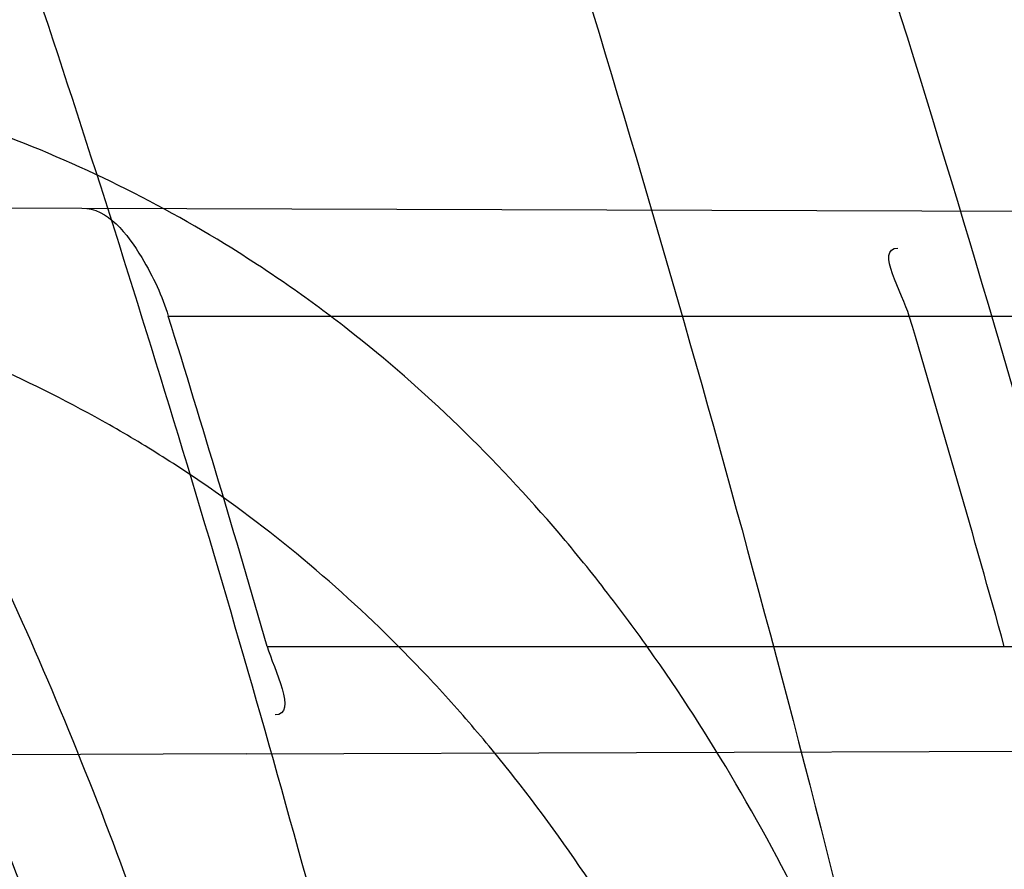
# Model space of a CAD drawing. Header units: millimetres. Extents: x 0 to 297, y 0 to 210.
# Tile 106 of 256: x 145.2056 to 145.2265, y 93.2954 to 93.3134. Entities that reach past the tile are written whole.
import ezdxf

# ---------------------------------------------------------------- set-up
doc = ezdxf.new("R2010")
doc.units = ezdxf.units.MM
doc.header["$LTSCALE"] = 16.335
doc.layers.get('0').update_dxf_attribs({"linetype": 'CONTINUOUS'})
for name, color, linetype in [('01_GLOBAL', 7, 'CONTINUOUS'), ('INTFCLR_1', 7, 'CONTINUOUS'), ('INTFCLR_144815', 7, 'CONTINUOUS')]:
    doc.layers.add(name, color=color, linetype=linetype)

msp = doc.modelspace()

# ---------------------------------------------------------------- linework, layer by layer
at = {"color": 7, "linetype": 'Continuous'}
msp.add_circle((145.8748034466, 92.1344639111), 2.66, dxfattribs=at)
at = {"color": 9, "linetype": 'Continuous'}
msp.add_arc((145.8748034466, 92.1344639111), 2.6259090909, 92.9674534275, 177.0325465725, dxfattribs=at)
at = {"layer": '01_GLOBAL', "color": 7, "linetype": 'Continuous'}
msp.add_circle((145.8748034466, 92.1344639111), 2.695, dxfattribs=at)
at = {"layer": 'INTFCLR_1', "color": 6, "linetype": 'Continuous'}
for p, q in [((145.1516554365, 93.3096401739), (145.2069335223, 93.30944721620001)), ((145.2104119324, 93.2978841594), (145.1559196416, 93.29769394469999))]:
    msp.add_line(p, q, dxfattribs=at)
at = {"layer": 'INTFCLR_1', "color": 9, "linetype": 'Continuous'}
for p, q in [((145.2069335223, 93.30944721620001), (145.268307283, 93.3092329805)), ((145.2087624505, 93.3071596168), (145.2688339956, 93.3071596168)), ((145.2108577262, 93.3001596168), (145.2706262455, 93.3001596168)), ((145.2104119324, 93.2978841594), (145.271158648, 93.29809620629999))]:
    msp.add_line(p, q, dxfattribs=at)
at = {"layer": 'INTFCLR_1', "color": 6, "linetype": 'Continuous'}
for centre, radius, start, end in [((144.8596077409, 93.1986596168), 0.4224162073, 270, 90.00000002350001), ((144.8596077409, 93.1986596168), 0.4014439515, 270, 90.00000002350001), ((144.8590289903, 93.19866203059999), 0.3661764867, 16.0920984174, 17.2354244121), ((144.8600714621, 93.1986618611), 0.3801870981, 15.4839192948, 16.5815583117)]:
    msp.add_arc(centre, radius, start, end, dxfattribs=at)
at = {"layer": 'INTFCLR_1', "color": 9, "linetype": 'Continuous'}
msp.add_arc((144.8596077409, 93.1986596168), 0.3650864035, 15.0858372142, 18.3537618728, dxfattribs=at)
for points, knots in [([(145.235167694, 93.06803805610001), (145.2359987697, 93.0702994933), (145.2376274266, 93.07486591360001), (145.2407305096, 93.0841265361), (145.2457654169, 93.10074899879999), (145.2504341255, 93.12025903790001), (145.2535169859, 93.1376959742), (145.2548129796, 93.1465996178), (145.2554818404, 93.15174935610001), (145.2570256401, 93.1646779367), (145.2586297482, 93.1867687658), (145.2583725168, 93.2128320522), (145.2571603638, 93.229722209), (145.2563978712, 93.2375211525), (145.2558364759, 93.24270819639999), (145.2541019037, 93.2567080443), (145.2501634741, 93.279125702), (145.2444881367, 93.3010123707), (145.2404287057, 93.31400265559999), (145.2389019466, 93.3186491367), (145.2365792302, 93.32549362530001), (145.2313391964, 93.3398030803), (145.2222901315, 93.3608048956), (145.211984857, 93.38064637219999), (145.2048007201, 93.3928589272), (145.2014430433, 93.39829523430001), (145.1992124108, 93.401838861), (145.1931796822, 93.4111586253), (145.1830706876, 93.4254621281), (145.1690288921, 93.44287479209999), (145.1571354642, 93.4559268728), (145.1488272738, 93.46426968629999), (145.1442335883, 93.4686868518), (145.1378598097, 93.47464399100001), (145.1289384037, 93.4824441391), (145.1192814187, 93.4900126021), (145.1131582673, 93.4943666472), (145.1101748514, 93.49636902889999), (145.1077179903, 93.4979464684), (145.1055301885, 93.4992630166), (145.1036031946, 93.50027403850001), (145.1025200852, 93.5007770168), (145.1016575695, 93.50108464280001), (145.1010609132, 93.5012239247), (145.1005598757, 93.50114822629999), (145.1004622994, 93.50067669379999), (145.1007027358, 93.5001554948), (145.1011202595, 93.49943321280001), (145.1017948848, 93.49852402), (145.1026939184, 93.4974154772), (145.1038249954, 93.4961153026), (145.1051758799, 93.49462279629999), (145.106740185, 93.4929397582), (145.1092045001, 93.4903307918), (145.1127127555, 93.4866635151), (145.1192604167, 93.47979277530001), (145.126411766, 93.4720844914), (145.1329263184, 93.4647171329), (145.1369531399, 93.4600323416), (145.143428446, 93.4523417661), (145.1533417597, 93.43987882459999), (145.1663378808, 93.4217466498), (145.175744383, 93.40694421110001), (145.1819029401, 93.3964078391), (145.1860815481, 93.3889972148), (145.1932904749, 93.3754706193), (145.2029180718, 93.35504416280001), (145.209559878, 93.3380139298), (145.212649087, 93.3291841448)], [0, 0, 0, 0, 0.0103790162, 0.0208837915, 0.0420711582, 0.08518389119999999, 0.1071959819, 0.1183353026, 0.1239410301, 0.1295663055, 0.1744258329, 0.2192337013, 0.2417180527, 0.2473539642, 0.2529903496, 0.2641931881, 0.3081223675, 0.3509244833, 0.3614867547, 0.3667496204, 0.3719934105, 0.3926231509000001, 0.4323812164, 0.470412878, 0.488854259, 0.4934078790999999, 0.4979383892, 0.5068921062, 0.5412323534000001, 0.5733304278, 0.6031976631, 0.6172528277, 0.6240454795, 0.630650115, 0.6548352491, 0.6750685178, 0.6834752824, 0.6871962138, 0.6905460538, 0.6960524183, 0.6981915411, 0.6999110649, 0.7012078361, 0.7020914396, 0.7026255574, 0.7031007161, 0.7038824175, 0.7050749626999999, 0.7066970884, 0.7087489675, 0.7112252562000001, 0.7141187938, 0.7174211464, 0.7211233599, 0.729578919, 0.7392839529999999, 0.762009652, 0.7748693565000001, 0.7816473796, 0.7886214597, 0.8181786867, 0.8502212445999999, 0.8846823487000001, 0.8936821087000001, 0.9027944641, 0.9213301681, 0.9597016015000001, 1, 1, 1, 1]), ([(145.1053256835, 93.4996596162), (145.1058354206, 93.4996595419), (145.1084302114, 93.49863302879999), (145.1114097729, 93.4968905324), (145.114679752, 93.49483322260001), (145.1177098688, 93.4928362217), (145.1239326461, 93.4884975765), (145.1337472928, 93.4809600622), (145.1428234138, 93.4731893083), (145.1493077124, 93.4672553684), (145.1539781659, 93.46285851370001), (145.1624222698, 93.4545580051), (145.1745124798, 93.4415729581), (145.1887911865, 93.4242473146), (145.1990766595, 93.4100090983), (145.2052148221, 93.400731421), (145.2074832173, 93.39720574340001), (145.2108964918, 93.3917990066), (145.2181971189, 93.3796576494), (145.2286731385, 93.3599279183), (145.2378781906, 93.33903206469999), (145.2432089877, 93.32479281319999), (145.2455710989, 93.31798419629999), (145.247123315, 93.31336339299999), (145.2512489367, 93.30044977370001), (145.2570185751, 93.2786891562), (145.2610247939, 93.2563880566), (145.262788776, 93.2424626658), (145.2633595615, 93.2373043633), (145.2641347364, 93.22954935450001), (145.2653671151, 93.21275432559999), (145.2656287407, 93.1868333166), (145.2639975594, 93.16486546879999), (145.2624282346, 93.15201095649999), (145.2617481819, 93.1468896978), (145.2604303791, 93.1380345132), (145.2572949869, 93.120689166), (145.2525471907, 93.10128539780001), (145.2474296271, 93.08475977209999), (145.2442749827, 93.0755508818), (145.2426192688, 93.07100993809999), (145.2417743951, 93.0687611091)], [0, 0, 0, 0, 0.0031306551, 0.0166311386, 0.0214593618, 0.0268204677, 0.03892666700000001, 0.0680356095, 0.1027865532, 0.1122690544, 0.1220182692, 0.1421808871, 0.1849821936, 0.2309157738, 0.2799873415, 0.2927705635, 0.2992370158, 0.3057352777, 0.3320402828, 0.3862318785, 0.4428084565, 0.4721382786, 0.4795908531, 0.487069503, 0.5020757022, 0.562848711, 0.6251729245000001, 0.641061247, 0.6490543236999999, 0.6570463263, 0.6889269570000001, 0.7524525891, 0.8160592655, 0.8240370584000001, 0.8319876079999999, 0.8477879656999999, 0.8790177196, 0.9402188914, 0.9703170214, 0.9852457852, 1, 1, 1, 1]), ([(145.2110378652, 93.2851468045), (145.2107132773, 93.28639085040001), (145.2101956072, 93.28824641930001), (145.2094428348, 93.2906961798), (145.2082779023, 93.2942599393), (145.2063434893, 93.2993941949), (145.2040088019, 93.304301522), (145.2022864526, 93.30738193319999), (145.201120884, 93.3093393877), (145.1990158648, 93.3125516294), (145.195682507, 93.31673146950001), (145.1922143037, 93.3199679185), (145.1897525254, 93.3218437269), (145.1880758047, 93.3230187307), (145.1850309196, 93.3248957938), (145.1803315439, 93.3270862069), (145.1758397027, 93.32847468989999), (145.1727290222, 93.3292093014), (145.1705755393, 93.3296585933), (145.1666984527, 93.3303250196), (145.1609704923, 93.3309445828), (145.1551033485, 93.3312440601), (145.1508848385, 93.33134063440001), (145.1484082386, 93.33136940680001), (145.1446183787, 93.331389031), (145.1388781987, 93.3313360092), (145.1311612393, 93.3311718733), (145.1259826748, 93.3310322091), (145.1233763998, 93.3309550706)], [0, 0, 0, 0, 0.0346278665, 0.051871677, 0.0690216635, 0.135606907, 0.1994957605, 0.215141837, 0.2306514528, 0.2608466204, 0.3185308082, 0.3741944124, 0.3880448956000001, 0.4018755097, 0.4293241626, 0.4842905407, 0.5409817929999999, 0.5556132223, 0.5703744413, 0.6002237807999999, 0.6615312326, 0.7254044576, 0.7584008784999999, 0.7751754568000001, 0.7921112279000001, 0.8604747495, 0.9297738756, 1, 1, 1, 1]), ([(145.212649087, 93.3291841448), (145.2158606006, 93.32000478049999), (145.2216925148, 93.3011419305), (145.227244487, 93.2768964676), (145.2299856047, 93.2607035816), (145.2310878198, 93.25306455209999), (145.2317778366, 93.2479244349), (145.2334659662, 93.23376490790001), (145.2350886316, 93.2104154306), (145.2348602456, 93.1869830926), (145.2340091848, 93.1726576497), (145.2336200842, 93.16742997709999), (145.2329629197, 93.1596496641), (145.2311506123, 93.1430826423), (145.226931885, 93.1181043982), (145.2217743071, 93.0973620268), (145.21827327, 93.08545778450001), (145.2168531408, 93.08078963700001), (145.2142959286, 93.0727821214), (145.2088936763, 93.057325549), (145.2002622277, 93.03625645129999), (145.191382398, 93.0181651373), (145.1856550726, 93.0076054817), (145.1835773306, 93.0038810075), (145.1804900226, 92.9984473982), (145.1738400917, 92.9872483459), (145.1632874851, 92.971132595), (145.150351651, 92.9535411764), (145.1410235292, 92.94206533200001), (145.1356460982, 92.935766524), (145.133618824, 92.9334156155), (145.1301975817, 92.9295053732), (145.1238773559, 92.9224693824), (145.116999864, 92.9151404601), (145.1107938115, 92.9086516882), (145.1070749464, 92.9047482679), (145.1041227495, 92.9015610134), (145.102218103, 92.89935461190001), (145.1011689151, 92.89795985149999), (145.1007337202, 92.8972197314), (145.1004699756, 92.8966887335), (145.1005812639, 92.8959977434), (145.1020539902, 92.8962982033), (145.1036740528, 92.8970747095), (145.1066075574, 92.8986606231), (145.1094057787, 92.90044308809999), (145.1117034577, 92.9019742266), (145.1131778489, 92.902988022), (145.1156556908, 92.9047222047), (145.1196186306, 92.9076236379), (145.1251563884, 92.91192845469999), (145.1334349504, 92.9187409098), (145.1408444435, 92.92538609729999), (145.1473278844, 92.9316038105), (145.1519747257, 92.9361897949), (145.1603493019, 92.94482450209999), (145.1722854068, 92.9582894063), (145.1863008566, 92.9761921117), (145.1963364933, 92.9908581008), (145.2023017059, 93.0003963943), (145.2045040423, 93.0040202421), (145.2078179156, 93.0095804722), (145.2148947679, 93.0220651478), (145.2249952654, 93.0423300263), (145.2319439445, 93.0592659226), (145.2351676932, 93.0680380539)], [0, 0, 0, 0, 0.0419354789, 0.08505031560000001, 0.1071497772, 0.1127379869, 0.1183317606, 0.1295131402, 0.1742263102, 0.2191466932, 0.230445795, 0.2361065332, 0.241751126, 0.2641147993, 0.3079545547, 0.3508736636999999, 0.3561840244, 0.3614616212, 0.3719139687, 0.3924297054, 0.4320526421, 0.4700131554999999, 0.4792642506, 0.483852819, 0.4884035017, 0.5062126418, 0.5400088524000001, 0.5714206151, 0.6003317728, 0.6037560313, 0.6071340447, 0.6137178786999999, 0.6261602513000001, 0.6479155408, 0.6570536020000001, 0.6648783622, 0.6711643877, 0.6757843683, 0.6774462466, 0.6786751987, 0.6794900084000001, 0.6799813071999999, 0.6813020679, 0.6842478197, 0.6888651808, 0.6950795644, 0.6987591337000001, 0.70073729, 0.7027989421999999, 0.7117993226, 0.7219139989, 0.7330405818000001, 0.7580265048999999, 0.7648041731, 0.7717766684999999, 0.7861782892, 0.816667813, 0.8493175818, 0.8841610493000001, 0.8932352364, 0.8978283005, 0.9024468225, 0.9211469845, 0.9596997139, 1, 1, 1, 1]), ([(145.209127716, 93.2845830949), (145.2088054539, 93.2857686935), (145.2082915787, 93.2875368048), (145.2075456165, 93.28987044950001), (145.2063914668, 93.2932686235), (145.2044765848, 93.2981663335), (145.2021751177, 93.30284231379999), (145.2004808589, 93.3057782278), (145.1993330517, 93.3076469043), (145.1972592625, 93.3107173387), (145.1939810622, 93.3147146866), (145.1905859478, 93.31780843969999), (145.1881783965, 93.3196057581), (145.1865366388, 93.3207349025), (145.1835551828, 93.32254156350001), (145.1789624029, 93.32465709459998), (145.1745789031, 93.3260111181), (145.1715428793, 93.3267336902), (145.1694416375, 93.3271791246), (145.1656596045, 93.3278432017), (145.1600743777, 93.3284819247), (145.1543529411, 93.32881810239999), (145.1502395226, 93.328948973), (145.1478249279, 93.3289995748), (145.1441300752, 93.3290536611), (145.1385330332, 93.3290588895), (145.1310068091, 93.32898131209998), (145.1259556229, 93.32890172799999), (145.1234130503, 93.32885734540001)], [0, 0, 0, 0, 0.0341067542, 0.0511005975, 0.068008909, 0.1337310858, 0.1969343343, 0.2124407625, 0.2278215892, 0.257805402, 0.3152480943, 0.3708921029, 0.3847695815, 0.3986396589, 0.4261925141, 0.481455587, 0.5385040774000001, 0.553232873, 0.5680896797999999, 0.5981246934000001, 0.6597952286, 0.7240152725, 0.7571801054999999, 0.774039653, 0.7910593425, 0.8597607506, 0.9294066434, 1, 1, 1, 1]), ([(145.1053256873, 92.89765960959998), (145.1051880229, 92.89765962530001), (145.1048509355, 92.897726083), (145.1048682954, 92.89833203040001), (145.1052289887, 92.89895544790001), (145.1058526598, 92.8998820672), (145.1068032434, 92.9010353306), (145.1086356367, 92.9031125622), (145.110803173, 92.9053838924), (145.113215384, 92.90786955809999), (145.1159839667, 92.9106973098), (145.1217014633, 92.91652117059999), (145.1287122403, 92.92380461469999), (145.1351564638, 92.9308006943), (145.1386445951, 92.9346890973), (145.1407113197, 92.9370268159), (145.1461908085, 92.9432875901), (145.1556953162, 92.95469486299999), (145.1688811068, 92.972191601), (145.1796415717, 92.9882287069), (145.1864241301, 92.99937733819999), (145.1895721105, 93.0047852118), (145.1916900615, 93.00849100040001), (145.1975256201, 93.0189931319), (145.2065751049, 93.0369888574), (145.2153782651, 93.057964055), (145.2208882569, 93.0733543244), (145.2234958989, 93.0813260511), (145.2249438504, 93.0859728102), (145.2285119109, 93.09781736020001), (145.2337695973, 93.1184588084), (145.2380725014, 93.143329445), (145.2399207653, 93.159825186), (145.2405908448, 93.1675708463), (145.2409875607, 93.1727748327), (145.241855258, 93.1870348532), (145.2420882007, 93.2103641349), (145.2404334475, 93.2336088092), (145.2387124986, 93.2477021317), (145.238008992, 93.2528187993), (145.2368850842, 93.26042393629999), (145.2340893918, 93.2765480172), (145.2284266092, 93.3006887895), (145.222482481, 93.3194563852), (145.2192099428, 93.32858819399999)], [0, 0, 0, 0, 0.0008731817, 0.001718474, 0.0032338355, 0.0055641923, 0.008732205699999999, 0.0127298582, 0.0231213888, 0.0286463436, 0.0346993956, 0.04822263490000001, 0.0804125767, 0.0988155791, 0.1085508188, 0.1135449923, 0.1186070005, 0.1613231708, 0.2076862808, 0.2575123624, 0.2837454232, 0.2904461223, 0.2972015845, 0.3108183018, 0.3666504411, 0.4248609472, 0.4549769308, 0.4703146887, 0.4780576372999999, 0.4858477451, 0.5487776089, 0.6130123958, 0.6457680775, 0.6540347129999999, 0.6623246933, 0.6788711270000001, 0.74464742, 0.8101273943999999, 0.8265053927, 0.8346996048, 0.8428861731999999, 0.8752668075, 0.9384714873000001, 1, 1, 1, 1]), ([(145.2262257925, 93.283362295), (145.2259386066, 93.2845968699), (145.2252794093, 93.28702246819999), (145.2242508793, 93.2899776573), (145.2233119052, 93.29226164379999), (145.2223155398, 93.29445346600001), (145.2209505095, 93.2970503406), (145.2194059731, 93.2994822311), (145.2180794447, 93.3012885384), (145.2160836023, 93.30375558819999), (145.2138302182, 93.3059536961), (145.2113612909, 93.3077814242), (145.2097132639, 93.3088695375), (145.2067276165, 93.3105165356), (145.2035056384, 93.3116834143), (145.2006630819, 93.3123595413), (145.1987069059, 93.3127392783), (145.1951591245, 93.31320014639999), (145.1920721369, 93.3132709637), (145.1899989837, 93.31321404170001)], [0, 0, 0, 0, 0.0736783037, 0.1459642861, 0.18172594, 0.2171910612, 0.2858878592, 0.3520712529, 0.3844359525, 0.4161009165, 0.5365327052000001, 0.5657771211, 0.5946184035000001, 0.6512644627, 0.7636610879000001, 0.7922337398, 0.8211066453, 0.8794481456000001, 1, 1, 1, 1]), ([(145.2232446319, 93.2826596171), (145.2229590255, 93.28374565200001), (145.2223062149, 93.28588075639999), (145.2212944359, 93.2884732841), (145.2203751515, 93.2904774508), (145.2193969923, 93.2924067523), (145.2180584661, 93.29469376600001), (145.2165527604, 93.2968283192), (145.2152622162, 93.29841407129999), (145.2133050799, 93.3006018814), (145.2111104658, 93.3025354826), (145.2087304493, 93.3041365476), (145.2071293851, 93.3051011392), (145.2042227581, 93.3065657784), (145.2011135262, 93.3075989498), (145.1983731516, 93.308209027), (145.1964821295, 93.3085520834), (145.1930558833, 93.3089807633), (145.1900775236, 93.30906143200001), (145.1880752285, 93.3090264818)], [0, 0, 0, 0, 0.0701429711, 0.1392985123, 0.1736599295, 0.2078369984, 0.2743812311, 0.3389829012, 0.370778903, 0.4020358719, 0.5223382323, 0.5518983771, 0.5811774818, 0.6390375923, 0.7549036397, 0.7844765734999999, 0.8144030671, 0.8749126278, 1, 1, 1, 1])]:
    msp.add_open_spline(points, degree=3, knots=knots, dxfattribs=at)
at = {"layer": 'INTFCLR_1', "color": 6, "linetype": 'Continuous'}
for points, knots in [([(145.1350652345, 93.4996596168), (145.1342109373, 93.4996596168), (145.1357546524, 93.496718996), (145.1370803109, 93.4950968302), (145.1392467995, 93.49225027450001), (145.1419201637, 93.4890306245), (145.145337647, 93.4849215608), (145.149332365, 93.4801497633), (145.1536170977, 93.4749597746), (145.1578478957, 93.4697443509), (145.1617862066, 93.46477665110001), (145.1654017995, 93.46011427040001), (145.1686896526, 93.45577766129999), (145.1716611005, 93.4517737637), (145.1743369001, 93.4480934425), (145.176743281, 93.4447208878), (145.1789048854, 93.4416366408), (145.1808385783, 93.4388324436), (145.1825660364, 93.4362898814), (145.1841084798, 93.43398792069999), (145.185490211, 93.43189981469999), (145.1867189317, 93.4300221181), (145.1878098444, 93.42833769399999), (145.1887779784, 93.42682907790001), (145.1896459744, 93.4254651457), (145.1906214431, 93.4239206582), (145.191753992, 93.4221107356), (145.1928766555, 93.42029359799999), (145.1938510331, 93.4187005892), (145.1946912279, 93.4173162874), (145.1956155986, 93.415780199), (145.1966371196, 93.4140663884), (145.1977643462, 93.41215452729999), (145.1990081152, 93.4100186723), (145.2003754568, 93.4076384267), (145.201880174, 93.4049787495), (145.2035347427, 93.4020034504), (145.2053542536, 93.39866660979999), (145.2073580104, 93.3949100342), (145.2095596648, 93.3906775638), (145.2119715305, 93.3859042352), (145.214608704, 93.3805105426), (145.2174929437, 93.37438539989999), (145.220642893, 93.36739491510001), (145.2240752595, 93.35936816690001), (145.227802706, 93.35009965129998), (145.2318351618, 93.3392957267), (145.2361179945, 93.3267082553), (145.2403681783, 93.3126841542), (145.2442872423, 93.297814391), (145.2476657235, 93.2827730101), (145.2504753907, 93.2676905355), (145.2527156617, 93.25262667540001), (145.2543982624, 93.2375790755), (145.2555287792, 93.22258324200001), (145.256117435, 93.20762456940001), (145.2561708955, 93.1927266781), (145.2556951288, 93.17787585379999), (145.2546936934, 93.16307401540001), (145.2531693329, 93.1483330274), (145.2511191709, 93.1336232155), (145.2485428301, 93.1189642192), (145.2454275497, 93.1043242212), (145.2417708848, 93.0897217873), (145.2376203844, 93.07535951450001), (145.2332204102, 93.06193527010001), (145.2288852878, 93.0500177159), (145.2248596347, 93.0398394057), (145.2211587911, 93.03109336), (145.2177663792, 93.0235207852), (145.2146668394, 93.01692434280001), (145.2118379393, 93.01114230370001), (145.2092594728, 93.0060543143), (145.2069119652, 93.0015625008), (145.2047820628, 92.99759337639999), (145.2028538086, 92.9940827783), (145.2011073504, 92.9909675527), (145.1995253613, 92.98819559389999), (145.1980916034, 92.985722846), (145.1967959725, 92.9835200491), (145.1956290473, 92.9815607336), (145.1945782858, 92.97981554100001), (145.1936278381, 92.9782521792), (145.1927650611, 92.97684539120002), (145.1919665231, 92.9755535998), (145.1911689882, 92.97427311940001), (145.1903111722, 92.9729060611), (145.1893416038, 92.97137374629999), (145.1882509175, 92.9696663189), (145.1870226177, 92.9677633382), (145.1856376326, 92.96564257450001), (145.1840803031, 92.96328767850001), (145.1823329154, 92.9606826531), (145.1803729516, 92.95780619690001), (145.1781781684, 92.9546380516), (145.1757236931, 92.9511600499), (145.1729902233, 92.94736262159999), (145.1699514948, 92.94322961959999), (145.1665806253, 92.9387466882), (145.1628687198, 92.93392583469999), (145.1588145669, 92.9287817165), (145.1544498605, 92.9233761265), (145.149996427, 92.9179675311), (145.1458273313, 92.912982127), (145.1422457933, 92.9086810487), (145.1394492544, 92.9053205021), (145.1371773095, 92.9023512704), (145.1358081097, 92.9006787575), (145.134193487, 92.8976596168), (145.1350652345, 92.8976596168)], [0, 0, 0, 0, 0.0038604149, 0.007501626, 0.0124785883, 0.0188917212, 0.0268498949, 0.0364677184, 0.0470694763, 0.05724446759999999, 0.0668187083, 0.0757144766, 0.08390537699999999, 0.0914099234, 0.09824517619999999, 0.1044667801, 0.1101313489, 0.1152642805, 0.1198589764, 0.1240215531, 0.1277856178, 0.1311734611, 0.1341617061, 0.1368541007, 0.1392736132, 0.1414672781, 0.1451087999, 0.148921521, 0.1511192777, 0.1535471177, 0.1562389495, 0.1592204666, 0.1625628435, 0.1662680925, 0.1703891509, 0.1749670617, 0.1800766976, 0.185772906, 0.1921414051, 0.1993155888, 0.2073311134, 0.2163077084, 0.2264451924, 0.2379233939, 0.2509534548, 0.2658909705, 0.2830621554, 0.3030578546, 0.3259639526, 0.3492662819, 0.3725305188, 0.395610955, 0.4185782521, 0.4413347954, 0.4640172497, 0.4865192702, 0.5089682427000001, 0.5313242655, 0.5536477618, 0.5759939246, 0.5982772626, 0.6207472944, 0.6432362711, 0.6658996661, 0.6887559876, 0.7107777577, 0.7297237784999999, 0.7460531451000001, 0.7602331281, 0.7726347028, 0.7835467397, 0.7931663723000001, 0.8017211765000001, 0.8093215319, 0.8160683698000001, 0.8220757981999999, 0.8274205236, 0.83220661, 0.8364980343, 0.8403367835, 0.8437547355, 0.8468031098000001, 0.8495420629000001, 0.8520223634, 0.8542604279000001, 0.8564046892, 0.8588391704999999, 0.8615533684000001, 0.8645986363, 0.8679945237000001, 0.8717882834, 0.8760445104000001, 0.8807522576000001, 0.8859628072, 0.8917731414, 0.8981681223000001, 0.9051985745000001, 0.9129160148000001, 0.9213486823, 0.930543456, 0.9404096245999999, 0.9509435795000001, 0.9619432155, 0.9720502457, 0.9803711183, 0.9870628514, 0.9922716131, 0.9960607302, 1, 1, 1, 1]), ([(145.1350652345, 92.8976596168), (145.1360387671, 92.8976596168), (145.1377271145, 92.8987973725), (145.1403228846, 92.9003600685), (145.1432989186, 92.90252257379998), (145.1469787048, 92.9053401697), (145.1513602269, 92.908937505), (145.156189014, 92.9131306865), (145.1610884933, 92.9176135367), (145.16571304, 92.9220446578), (145.1699506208, 92.9262668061), (145.1738079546, 92.93025140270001), (145.1773032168, 92.9339784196), (145.1804624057, 92.93744342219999), (145.1833068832, 92.9406452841), (145.1858602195, 92.9435862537), (145.1881553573, 92.9462860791), (145.1902110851, 92.9487505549), (145.1920499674, 92.95099242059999), (145.1936917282, 92.95302517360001), (145.195161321, 92.95487020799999), (145.1964960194, 92.95656687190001), (145.197810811, 92.9582571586), (145.1992115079, 92.9600798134), (145.2006985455, 92.9620412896), (145.2021699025, 92.9640097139), (145.203615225, 92.9659689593), (145.2051191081, 92.96803560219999), (145.2067839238, 92.9703578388), (145.2086446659, 92.97299707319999), (145.2107239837, 92.976003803), (145.2130437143, 92.9794328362), (145.2156231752, 92.9833409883), (145.2184823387, 92.9877982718), (145.2216518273, 92.99290263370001), (145.2251614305, 92.9987667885), (145.229038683, 93.00552838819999), (145.2333125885, 93.0133695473), (145.2380078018, 93.0225036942), (145.2431555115, 93.03325044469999), (145.2486552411, 93.04576276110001), (145.2541538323, 93.05964751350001), (145.2592951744, 93.0742866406), (145.2638614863, 93.0891255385), (145.2678132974, 93.10401926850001), (145.2711637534, 93.1189518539), (145.2739112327, 93.1338443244), (145.2760779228, 93.14873712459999), (145.2776685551, 93.1635668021), (145.2786982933, 93.17835697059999), (145.2791763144, 93.1930929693), (145.2791102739, 93.20777733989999), (145.2785051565, 93.2224188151), (145.2773642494, 93.2370081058), (145.2756872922, 93.2515514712), (145.2734729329, 93.2660467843), (145.2707211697, 93.28047186), (145.2674209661, 93.2948590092), (145.2635667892, 93.3091902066), (145.259139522, 93.3234820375), (145.254151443, 93.33766185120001), (145.2488018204, 93.351194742), (145.2434345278, 93.3634522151), (145.238408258, 93.3740016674), (145.2338248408, 93.38297495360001), (145.2296571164, 93.3906774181), (145.2258775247, 93.3973229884), (145.2224553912, 93.4030908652), (145.2193628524, 93.40811759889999), (145.216567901, 93.41251817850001), (145.2140471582, 93.4163762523), (145.2117761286, 93.4197682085), (145.209737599, 93.422748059), (145.2079066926, 93.42537326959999), (145.20627007, 93.4276809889), (145.2048016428, 93.4297213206), (145.203482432, 93.43153041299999), (145.202221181, 93.4332394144), (145.2009100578, 93.4349957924), (145.1994654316, 93.43690657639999), (145.1979774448, 93.438847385), (145.1964846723, 93.44076776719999), (145.1949729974, 93.4426876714), (145.1933137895, 93.4447656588), (145.1914604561, 93.4470505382), (145.1893845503, 93.4495659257), (145.1870661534, 93.45232249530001), (145.1844777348, 93.45533473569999), (145.1815962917, 93.45861035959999), (145.1783918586, 93.4621590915), (145.174841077, 93.46597939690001), (145.1709238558, 93.47006182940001), (145.1666153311, 93.47439075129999), (145.1619164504, 93.47892812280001), (145.1569054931, 93.4835493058), (145.1519289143, 93.48790146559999), (145.1473729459, 93.4916672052), (145.1435388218, 93.4946187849), (145.1404516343, 93.4968744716), (145.1377826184, 93.49848721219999), (145.1360568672, 93.4996596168), (145.1350652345, 93.4996596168)], [0, 0, 0, 0, 0.0042187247, 0.0081401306, 0.0133978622, 0.0200459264, 0.0282638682, 0.0379443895, 0.0477615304, 0.05703690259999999, 0.0656973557, 0.0736821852, 0.0810680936, 0.0878383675, 0.0940009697, 0.0996271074, 0.1047154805, 0.1093563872, 0.1135342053, 0.1172803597, 0.1206792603, 0.1237557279, 0.1266349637, 0.1299589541, 0.1337168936, 0.1373013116, 0.1406085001, 0.1442672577, 0.148377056, 0.1529904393, 0.1582606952, 0.164218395, 0.1709303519, 0.1785521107, 0.1871652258, 0.1969659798, 0.2081658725, 0.2209392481, 0.2356613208, 0.2526660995, 0.2725685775, 0.2948769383, 0.3173640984, 0.3397873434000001, 0.3621386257, 0.3841211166, 0.4060891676, 0.4277469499, 0.4493218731, 0.470705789, 0.4919793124, 0.5131981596, 0.5343255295, 0.5554668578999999, 0.5765984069, 0.5977513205, 0.6189954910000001, 0.6402209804, 0.6617015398, 0.6832900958, 0.7050415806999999, 0.7268239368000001, 0.7463339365, 0.7630160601, 0.7774553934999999, 0.7899931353, 0.8009638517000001, 0.8105830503, 0.8190545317, 0.8265380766, 0.8331730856, 0.8390248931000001, 0.8442268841, 0.8488182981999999, 0.8528943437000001, 0.8564866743, 0.8597116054, 0.8625968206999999, 0.8656908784, 0.8692094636, 0.8729771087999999, 0.8762884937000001, 0.879749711, 0.8835661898, 0.8878115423, 0.8924986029, 0.8976989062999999, 0.9034198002, 0.9097088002, 0.9166034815, 0.9241390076, 0.9323094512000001, 0.9411199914, 0.9506041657, 0.9606137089, 0.9706541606, 0.9792553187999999, 0.9862062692, 0.9916647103, 0.9957028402, 1, 1, 1, 1]), ([(145.2069335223, 93.30944721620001), (145.2074816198, 93.30944530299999), (145.2082379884, 93.3084518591), (145.2086280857, 93.3075927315), (145.2087624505, 93.3071596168)], [0, 0, 0, 0, 0.5472368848, 1, 1, 1, 1])]:
    msp.add_open_spline(points, degree=3, knots=knots, dxfattribs=at)
for points in [[(145.2244482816, 93.3071596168), (145.2243095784, 93.30762543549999), (145.2237195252, 93.3085990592), (145.2242055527, 93.3085973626)], [(145.2108577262, 93.3001596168), (145.2109923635, 93.29969291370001), (145.2115088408, 93.2987135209), (145.2110231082, 93.2987118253)]]:
    msp.add_open_spline(points, degree=3, dxfattribs=at)
at = {"layer": 'INTFCLR_144815', "color": 6, "linetype": 'Continuous'}
for radius in [0.4466793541, 0.4256665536]:
    msp.add_circle((144.8596077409, 93.1986596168), radius, dxfattribs=at)
for radius, start, end in [(0.6157754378, 313.9937911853, 154.5150993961), (0.5947754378, 312.9543589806, 154.5144414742), (0.5751005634, 282.2440355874, 71.2863570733), (0.4537777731, 308.490992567, 51.50900743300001), (0.4747905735, 316.9838592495, 43.0161407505), (0.4480128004, 313.9992414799, 46.00075850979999)]:
    msp.add_arc((144.8596077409, 93.1986596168), radius, start, end, dxfattribs=at)
at = {"layer": 'INTFCLR_144815', "color": 9, "linetype": 'Continuous'}
for centre, radius, start, end in [((144.8596077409, 93.1986596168), 0.5712784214, 292.4997540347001, 54.0964566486), ((144.8596102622, 93.19866079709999), 0.5153523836, 292.4997540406, 54.09645665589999), ((144.8596257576, 93.1986639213), 0.5066391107, 311.2505121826, 48.7494878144), ((144.859607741, 93.1986596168), 0.4617768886, 314.0862202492, 45.9137797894), ((144.8596077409, 93.1986596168), 0.450734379, 313.8592910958, 46.1407088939), ((144.8596077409, 93.1986596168), 0.4477854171, 314.0319604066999, 45.9680396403)]:
    msp.add_arc(centre, radius, start, end, dxfattribs=at)
at = {"layer": 'INTFCLR_144815', "color": 6, "linetype": 'Continuous'}
for points, knots in [([(145.2825648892, 93.1986596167), (145.2825648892, 93.2008594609), (145.282532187, 93.2052597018), (145.2823850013, 93.21185978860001), (145.2821395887, 93.21845988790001), (145.2817957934, 93.22506001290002), (145.2813534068, 93.23166003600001), (145.2808121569, 93.23825992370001), (145.280171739, 93.24485936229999), (145.2794317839, 93.2514581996), (145.2785919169, 93.2580559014), (145.2776516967, 93.26465215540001), (145.2766107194, 93.271246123), (145.2754685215, 93.27783720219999), (145.2742247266, 93.2844241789), (145.2728788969, 93.2910061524), (145.2714307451, 93.2975814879), (145.2698799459, 93.3041488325), (145.2682264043, 93.31070599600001), (145.2664700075, 93.317251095), (145.2646109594, 93.3237813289), (145.2626494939, 93.33029415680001), (145.260586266, 93.33678604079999), (145.2584220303, 93.3432536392), (145.2561580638, 93.3496926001), (145.2537958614, 93.3560986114), (145.2513375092, 93.3624664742), (145.2487855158, 93.3687907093), (145.2461430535, 93.37506509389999), (145.243413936, 93.3812828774), (145.2406027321, 93.38743667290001), (145.2377148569, 93.39351842), (145.2347566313, 93.3995194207), (145.2317353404, 93.40543037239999), (145.2286592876, 93.41124140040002), (145.2255378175, 93.4169421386), (145.2223813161, 93.42252182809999), (145.2192011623, 93.4279694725), (145.2160096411, 93.4332740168), (145.2128197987, 93.4384245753), (145.2096452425, 93.4434106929), (145.2064998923, 93.4482226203), (145.2033976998, 93.4528515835), (145.2003523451, 93.4572900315), (145.1973769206, 93.4615318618), (145.1944836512, 93.4655725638), (145.1916836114, 93.46940935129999), (145.1889866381, 93.47304103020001), (145.1864013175, 93.4764677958), (145.1839350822, 93.4796909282), (145.1815937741, 93.4827132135), (145.1793814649, 93.48553902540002), (145.1773002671, 93.4881744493), (145.1753509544, 93.49062643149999), (145.1735333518, 93.4929022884), (145.1718468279, 93.4950091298), (145.1702903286, 93.49695386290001), (145.168862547, 93.49874305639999), (145.1675620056, 93.5003828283), (145.1663872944, 93.5018788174), (145.1653367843, 93.5032358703), (145.1644092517, 93.5044595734), (145.1636017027, 93.5055518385), (145.1629160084, 93.5065249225), (145.1623391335, 93.5073583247), (145.1618093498, 93.5082894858), (145.161227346, 93.5089558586), (145.1612445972, 93.5101538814), (145.1615550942, 93.5101594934)], [0, 0, 0, 0, 0.0193188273, 0.0386418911, 0.05797372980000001, 0.0773181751, 0.0966800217, 0.1160624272, 0.1354702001, 0.1549057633, 0.1743738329, 0.1938759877, 0.2134167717, 0.2329964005, 0.2526187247, 0.2722829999, 0.2919923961, 0.3117443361, 0.3315407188, 0.3513772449, 0.37125414, 0.391164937, 0.4111075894, 0.4310729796, 0.4510561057, 0.4710451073, 0.4910305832, 0.5109984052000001, 0.5309330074, 0.5508166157, 0.5706284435, 0.590344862, 0.6099392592, 0.6293819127, 0.6486401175, 0.6676780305, 0.6864570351, 0.7049360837, 0.7230721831, 0.7408210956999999, 0.7581383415, 0.7749801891, 0.7913047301, 0.8070730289, 0.822250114, 0.8368060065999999, 0.8507161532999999, 0.8639624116, 0.8765312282, 0.8884132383, 0.8996029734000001, 0.9101049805, 0.9199296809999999, 0.9290934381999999, 0.9376135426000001, 0.9455077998, 0.9527934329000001, 0.9594885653, 0.9656100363, 0.9711731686, 0.9761922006, 0.9806816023, 0.9846553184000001, 0.9881278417, 0.9911127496, 0.9936230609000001, 0.9972727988, 1, 1, 1, 1]), ([(145.1715348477, 92.8871597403), (145.1712150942, 92.887165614), (145.1712119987, 92.888398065), (145.1717859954, 92.8890887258), (145.1723169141, 92.8900495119), (145.1728921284, 92.8909093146), (145.1735763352, 92.8919125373), (145.1743814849, 92.8930382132), (145.17530592, 92.89429876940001), (145.1763525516, 92.89569628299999), (145.1775225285, 92.8972363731), (145.1788179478, 92.8989246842), (145.1802417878, 92.90076905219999), (145.1817966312, 92.902777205), (145.1834827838, 92.9049546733), (145.1852973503, 92.907303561), (145.1872357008, 92.90982438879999), (145.189295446, 92.9125211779), (145.1914790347, 92.9154049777), (145.1937896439, 92.9184888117), (145.1962240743, 92.9217782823), (145.1987743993, 92.92527328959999), (145.2014309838, 92.9289717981), (145.2041860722, 92.9328747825), (145.2070298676, 92.9369806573), (145.2099514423, 92.9412863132), (145.2129388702, 92.94578706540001), (145.215979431, 92.95047669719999), (145.2190598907, 92.95534762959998), (145.2221667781, 92.9603911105), (145.2252866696, 92.9655974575), (145.2284064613, 92.9709563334), (145.2315136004, 92.9764570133), (145.2345962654, 92.98208862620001), (145.2376434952, 92.98784036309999), (145.2406452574, 92.99370162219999), (145.2435925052, 92.99966217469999), (145.2464771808, 93.005712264), (145.2492921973, 93.01184268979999), (145.2520314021, 93.01804486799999), (145.2546894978, 93.0243108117), (145.2572619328, 93.0306330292), (145.2597453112, 93.03700571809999), (145.2621317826, 93.0434101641), (145.2644188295, 93.0498389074), (145.2666074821, 93.05629353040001), (145.2687002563, 93.0627819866), (145.2706975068, 93.0693065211), (145.2725965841, 93.0758590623), (145.2743963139, 93.08243582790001), (145.2760946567, 93.0890285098), (145.2776905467, 93.0956308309), (145.2791843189, 93.1022416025), (145.2805765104, 93.10886063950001), (145.2818676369, 93.1154879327), (145.2830580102, 93.12212274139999), (145.2841477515, 93.12876325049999), (145.2851369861, 93.1354072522), (145.2860260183, 93.1420534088), (145.2868152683, 93.14870134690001), (145.2875051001, 93.1553505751), (145.2880958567, 93.16200073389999), (145.2885878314, 93.1686513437), (145.2889813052, 93.17530234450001), (145.289276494, 93.18195348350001), (145.2894735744, 93.1886048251), (145.2895726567, 93.1952561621), (145.2895738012, 93.20190757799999), (145.2894770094, 93.20855889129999), (145.2892822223, 93.2152102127), (145.2889893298, 93.2218613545), (145.2885981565, 93.228512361), (145.2881084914, 93.23516293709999), (145.2875200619, 93.2418129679), (145.2868325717, 93.24846205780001), (145.2860456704, 93.2551099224), (145.2851589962, 93.26175603), (145.2841721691, 93.2683997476), (145.2830848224, 93.2750402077), (145.2818965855, 93.2816764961), (145.2806070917, 93.2883076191), (145.2792161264, 93.2949318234), (145.2777236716, 93.3015466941), (145.27612979, 93.30814986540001), (145.2744344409, 93.314739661), (145.2726374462, 93.3213150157), (145.2707388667, 93.3278740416), (145.2687392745, 93.3344133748), (145.2666397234, 93.34092869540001), (145.2644415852, 93.34741542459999), (145.2621464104, 93.3538691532), (145.2597562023, 93.3602849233), (145.2572735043, 93.3666571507), (145.2547014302, 93.37297970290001), (145.2520437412, 93.3792458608), (145.2493049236, 93.3854482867), (145.2464902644, 93.3915790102), (145.2436059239, 93.39762942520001), (145.240658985, 93.4035903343), (145.2376574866, 93.4094520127), (145.2346104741, 93.4152042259), (145.231527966, 93.4208363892), (145.2284209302, 93.42633767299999), (145.2253011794, 93.4316972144), (145.2221812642, 93.4369042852), (145.2190742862, 93.44194854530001), (145.2159936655, 93.44682031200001), (145.2129528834, 93.4515108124), (145.209965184, 93.45601244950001), (145.207043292, 93.4603189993), (145.2041991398, 93.4644257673), (145.2014436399, 93.4683296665), (145.1987864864, 93.47202925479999), (145.1962360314, 93.47552468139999), (145.1937992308, 93.47881756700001), (145.1914816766, 93.48191080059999), (145.1892876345, 93.484808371), (145.1872201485, 93.487515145), (145.1852811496, 93.49003667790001), (145.1834716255, 93.49237897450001), (145.1817917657, 93.4945483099), (145.1802410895, 93.4965510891), (145.1788186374, 93.4983936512), (145.1775230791, 93.5000821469), (145.1763528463, 93.5016225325), (145.1753062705, 93.5030200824), (145.1743814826, 93.5042807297), (145.1735770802, 93.50540657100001), (145.1728902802, 93.5064096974), (145.1723225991, 93.507270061), (145.1718630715, 93.5080606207), (145.171402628, 93.5088026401), (145.1710534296, 93.51015065), (145.1715348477, 93.5101594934)], [0, 0, 0, 0, 0.0014103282, 0.0032894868, 0.0045784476, 0.006109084, 0.0078878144, 0.009921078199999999, 0.0122159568, 0.0147800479, 0.0176210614, 0.0207450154, 0.0241645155, 0.0278962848, 0.0319450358, 0.0363094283, 0.0409856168, 0.0459681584, 0.0512740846, 0.0569372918, 0.0629614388, 0.06932079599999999, 0.0760170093, 0.0830428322, 0.09038864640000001, 0.09804223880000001, 0.1059886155, 0.1142106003, 0.1226891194, 0.1314036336, 0.1403327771, 0.1494548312, 0.1587482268, 0.1681920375, 0.1777662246, 0.1874518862, 0.1972313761, 0.2070885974, 0.2170088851, 0.2269790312, 0.2369874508, 0.247023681, 0.2570780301, 0.2671479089, 0.2771627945, 0.2871678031, 0.297203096, 0.3072268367, 0.3172573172, 0.3272873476, 0.3372951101, 0.3472786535, 0.3572404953, 0.3671820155, 0.3771057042, 0.38701475, 0.3969071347, 0.4067804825, 0.4166362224, 0.4264761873, 0.4363022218, 0.4461151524, 0.4559173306, 0.4657100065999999, 0.4754958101, 0.4852761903, 0.4950537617, 0.5048299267, 0.514607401, 0.5243876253, 0.5341732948, 0.5439658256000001, 0.5537677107, 0.5635801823, 0.5734055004, 0.5832449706, 0.5931003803, 0.6029729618, 0.6128636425, 0.6227732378, 0.6327028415, 0.6426530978, 0.6526214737, 0.6626060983, 0.6726078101, 0.6826271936, 0.6926651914, 0.7027189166, 0.7127821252, 0.7228511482, 0.7329216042, 0.7429877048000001, 0.7530428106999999, 0.7630790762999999, 0.7730874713, 0.7830577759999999, 0.7929782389, 0.8028356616, 0.8126154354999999, 0.8223014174, 0.8318761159, 0.8413205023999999, 0.8506146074, 0.8597374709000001, 0.8686675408, 0.8773831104, 0.8858627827, 0.8940860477, 0.9020337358, 0.9096886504, 0.9170358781, 0.9240630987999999, 0.9307608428, 0.9371226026, 0.9431446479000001, 0.9488258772, 0.9541674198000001, 0.9591725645, 0.9638462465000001, 0.9681947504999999, 0.9722253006, 0.9759458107, 0.979364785, 0.9824904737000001, 0.9853313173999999, 0.9878955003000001, 0.9901906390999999, 0.9922241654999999, 0.994002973, 0.9955336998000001, 0.9968227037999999, 0.9978766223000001, 1, 1, 1, 1]), ([(145.1421340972, 93.4996596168), (145.141854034, 93.4996596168), (145.1417650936, 93.498601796), (145.1424894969, 93.4977698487), (145.143367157, 93.4962691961), (145.1447612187, 93.49448485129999), (145.1465613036, 93.492177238), (145.148808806, 93.4894292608), (145.15150356, 93.48616244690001), (145.1546511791, 93.4823613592), (145.1582867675, 93.4779389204), (145.1624048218, 93.4728576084), (145.16699477, 93.4670702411), (145.1720315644, 93.46053863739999), (145.1774486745, 93.4532686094), (145.1831935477, 93.445241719), (145.1891616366, 93.4365115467), (145.19527173, 93.4271030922), (145.2014126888, 93.41709921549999), (145.2074988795, 93.4065585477), (145.2134387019, 93.39557045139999), (145.2191667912, 93.3841990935), (145.2246200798, 93.3725257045), (145.2297609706, 93.360599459), (145.2345518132, 93.3484875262), (145.2389754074, 93.3362234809), (145.2430148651, 93.3238532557), (145.246661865, 93.31140872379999), (145.2499164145, 93.2989040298), (145.2527714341, 93.2863849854), (145.2552383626, 93.273827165), (145.2573125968, 93.2612798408), (145.2590034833, 93.2487156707), (145.2603109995, 93.2361743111), (145.2612405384, 93.2236464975), (145.2617956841, 93.2111436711), (145.2619187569, 93.2028180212), (145.2619187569, 93.198659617)], [0, 0, 0, 0, 0.0025344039, 0.005901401, 0.0109295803, 0.0177704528, 0.0265540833, 0.0373505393, 0.04991676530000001, 0.0648695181, 0.0820131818, 0.1017234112, 0.1240566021, 0.1488553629, 0.1763609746, 0.2060970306, 0.2381748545, 0.2720515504, 0.3076064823, 0.3443876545, 0.3821831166, 0.4206251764, 0.4595934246, 0.4987613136, 0.5381325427, 0.5774437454, 0.6167240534, 0.6558745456, 0.6947773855, 0.7336358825, 0.7720551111, 0.8105726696, 0.8487051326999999, 0.8867612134, 0.9246626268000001, 0.9623689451, 1, 1, 1, 1]), ([(145.1816919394, 93.4996596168), (145.1813689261, 93.4996596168), (145.181354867, 93.4984164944), (145.1818990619, 93.4977049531), (145.1824036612, 93.4967241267), (145.1829511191, 93.4958450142), (145.1836029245, 93.49481997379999), (145.1843702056, 93.4936699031), (145.1852510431, 93.4923828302), (145.1862478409, 93.4909569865), (145.1873615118, 93.4893868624), (145.1885933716, 93.48766759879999), (145.1899443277, 93.4857938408), (145.1914151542, 93.48376000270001), (145.1930061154, 93.48156053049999), (145.1947171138, 93.47918971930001), (145.1965473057, 93.47664219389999), (145.1984952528, 93.47391268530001), (145.2005585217, 93.47099658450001), (145.2027337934, 93.46788981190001), (145.2050166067, 93.46458923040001), (145.207401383, 93.4610926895), (145.2098813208, 93.4573992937), (145.2124484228, 93.45350951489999), (145.2150935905, 93.44942523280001), (145.2178067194, 93.44514979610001), (145.2205768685, 93.4406879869), (145.2233924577, 93.436045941), (145.2262415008, 93.43123100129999), (145.2291118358, 93.4262515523), (145.2319913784, 93.42111677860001), (145.2348683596, 93.4158364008), (145.2377314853, 93.4104204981), (145.2405700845, 93.4048793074), (145.2433742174, 93.39922304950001), (145.2461347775, 93.3934617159), (145.2488435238, 93.3876049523), (145.2514930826, 93.381661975), (145.2540769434, 93.37564147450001), (145.2565894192, 93.3695515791), (145.2590255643, 93.3633999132), (145.2613812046, 93.35719337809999), (145.2636527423, 93.3509384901), (145.2658372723, 93.34464092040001), (145.2679322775, 93.3383061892), (145.2699358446, 93.3319388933), (145.2718463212, 93.32554360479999), (145.2736625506, 93.3191239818), (145.275383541, 93.3126837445), (145.2770086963, 93.30622572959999), (145.2785375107, 93.29975290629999), (145.2799697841, 93.29326740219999), (145.281305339, 93.2867715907), (145.282544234, 93.2802670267), (145.2836865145, 93.2737555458), (145.2847323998, 93.2672381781), (145.285682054, 93.2607163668), (145.2865357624, 93.2541907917), (145.2872937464, 93.2476625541), (145.2879563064, 93.24113198), (145.2885236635, 93.2345999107), (145.2889960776, 93.22806647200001), (145.2893737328, 93.22153232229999), (145.2896568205, 93.2149974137), (145.2898454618, 93.208462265), (145.2899397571, 93.20192674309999), (145.2899397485, 93.1953913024), (145.2898454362, 93.18885579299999), (145.2896567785, 93.1823206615), (145.2893736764, 93.175785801), (145.2889960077, 93.1692516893), (145.2885235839, 93.1627183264), (145.2879562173, 93.1561863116), (145.2872936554, 93.1496558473), (145.2865356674, 93.1431276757), (145.2856819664, 93.136602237), (145.2847323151, 93.130080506), (145.283686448, 93.1235632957), (145.2825441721, 93.1170518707), (145.2813053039, 93.1105474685), (145.2799697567, 93.1040517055), (145.2785375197, 93.0975663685), (145.277008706, 93.091093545), (145.2753835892, 93.0846356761), (145.2736625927, 93.0781954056), (145.2718464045, 93.07177591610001), (145.2699359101, 93.0653805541), (145.2679323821, 93.0590133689), (145.2658373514, 93.05267854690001), (145.2636528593, 93.0463810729), (145.2613812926, 93.04012609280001), (145.2590256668, 93.03391958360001), (145.2565895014, 93.0277678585), (145.2540770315, 93.0216779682), (145.2514931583, 93.01565743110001), (145.2488435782, 93.00971440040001), (145.2461348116, 93.0038575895), (145.2433742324, 92.99809621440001), (145.2405700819, 92.9924399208), (145.2377314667, 92.9868986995), (145.2348683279, 92.98148277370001), (145.2319913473, 92.9762023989), (145.2291118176, 92.97106764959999), (145.2262415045, 92.9660882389), (145.2233924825, 92.9612733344), (145.220576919, 92.95663132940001), (145.2178068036, 92.95216957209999), (145.2150937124, 92.9478941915), (145.2124485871, 92.9438099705), (145.2098815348, 92.9399202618), (145.2074016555, 92.9362269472), (145.2050169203, 92.9327304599), (145.2027341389, 92.9294299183), (145.2005588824, 92.9263231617), (145.1984956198, 92.92340706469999), (145.1965476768, 92.9206775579), (145.1947174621, 92.918129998), (145.1930064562, 92.91575917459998), (145.1914154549, 92.9135596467), (145.1899446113, 92.91152578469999), (145.1885936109, 92.9096519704), (145.1873617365, 92.9079326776), (145.1862480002, 92.9063625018), (145.1852512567, 92.9049366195), (145.1843701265, 92.90364951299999), (145.1836036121, 92.902499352), (145.1829493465, 92.90147443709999), (145.1824091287, 92.9005947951), (145.1819724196, 92.8997882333), (145.1815362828, 92.8990246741), (145.1812048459, 92.8976596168), (145.1816919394, 92.8976596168)], [0, 0, 0, 0, 0.0014863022, 0.0034583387, 0.00480742, 0.0064070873, 0.008263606, 0.0103831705, 0.0127725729, 0.0154385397, 0.018388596, 0.0216299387, 0.0251705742, 0.0290176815, 0.0331791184, 0.0376612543, 0.0424708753, 0.0476126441, 0.053091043, 0.05890788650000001, 0.0650637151, 0.071556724, 0.0783824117, 0.08553378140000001, 0.09300120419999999, 0.1007725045, 0.1088330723, 0.1171662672, 0.125753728, 0.1345758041, 0.1436120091, 0.1528416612, 0.1622443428, 0.1717998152, 0.1814887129, 0.1912927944, 0.2011949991, 0.2111795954, 0.2212322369, 0.2313400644, 0.2414915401, 0.251676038, 0.2618853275, 0.272110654, 0.2823462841, 0.2925853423, 0.3028240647, 0.3130572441, 0.3232827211, 0.3334966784, 0.3436983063, 0.353884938, 0.364056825, 0.3742120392, 0.3843517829, 0.3944749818, 0.4045834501, 0.4146764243, 0.4247563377, 0.4348229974, 0.4448791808, 0.4549248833, 0.4649631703, 0.4749943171, 0.4850215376, 0.4950452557, 0.505068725, 0.5150924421, 0.5251196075, 0.5351507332, 0.5451888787, 0.5552345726, 0.5652905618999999, 0.5753571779, 0.5854368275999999, 0.5955298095, 0.6056379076, 0.615761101, 0.6259004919, 0.6360558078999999, 0.6462271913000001, 0.6564139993, 0.6666151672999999, 0.6768294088, 0.6870543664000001, 0.6972879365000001, 0.7075261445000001, 0.7177656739, 0.7280008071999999, 0.7382265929, 0.7484354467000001, 0.7586203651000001, 0.7687717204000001, 0.7788795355, 0.7889322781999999, 0.7989169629, 0.8088192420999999, 0.8186233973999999, 0.8283123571, 0.8378678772, 0.8472706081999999, 0.8565002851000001, 0.8655364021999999, 0.8743584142, 0.8829458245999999, 0.8912789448, 0.8993394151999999, 0.9071106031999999, 0.9145779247, 0.9217291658, 0.9285546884, 0.9350475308, 0.9412033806, 0.9470201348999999, 0.9524985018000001, 0.9576403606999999, 0.9624499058, 0.9669322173, 0.9710936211, 0.9749409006, 0.978481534, 0.9817230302, 0.984673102, 0.9873392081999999, 0.9897286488, 0.9918483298, 0.9937048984, 0.9953046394, 0.9966537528, 0.9977587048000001, 1, 1, 1, 1]), ([(145.290839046, 93.1986596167), (145.290839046, 93.20100712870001), (145.2908026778, 93.2057026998), (145.2906389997, 93.212745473), (145.2903661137, 93.2197876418), (145.2899838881, 93.22682885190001), (145.2894921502, 93.2338686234), (145.2888906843, 93.2409064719), (145.2881792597, 93.2479416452), (145.2873576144, 93.25497342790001), (145.2864255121, 93.2620007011), (145.2853827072, 93.26902237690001), (145.2842290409, 93.2760368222), (145.2829643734, 93.2830424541), (145.2815887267, 93.2900370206), (145.2801021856, 93.29701830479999), (145.2785050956, 93.3039832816), (145.2767979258, 93.3109289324), (145.2749815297, 93.3178512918), (145.2730569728, 93.3247463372), (145.2710258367, 93.33160902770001), (145.2688900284, 93.33843418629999), (145.2666520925, 93.34521564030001), (145.2643151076, 93.3519467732), (145.2618829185, 93.3586200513), (145.2593601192, 93.3652272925), (145.2567521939, 93.3717594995), (145.2540656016, 93.3782068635), (145.251307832, 93.3845588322), (145.2484874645, 93.3908041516), (145.2456141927, 93.39693096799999), (145.2426988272, 93.40292694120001), (145.2397532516, 93.4087794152), (145.2367903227, 93.4144756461), (145.2338237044, 93.42000308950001), (145.2308676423, 93.4253497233), (145.2279367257, 93.4305043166), (145.2250455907, 93.4354567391), (145.2222085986, 93.44019824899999), (145.2194395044, 93.4447217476), (145.2167511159, 93.4490220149), (145.214155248, 93.4530954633), (145.2116626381, 93.4569399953), (145.2092828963, 93.4605548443), (145.2070237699, 93.4639414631), (145.2048909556, 93.4671035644), (145.2028881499, 93.4700468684), (145.2010177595, 93.4727779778), (145.1992812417, 93.4753038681), (145.1976794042, 93.4776315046), (145.1962125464, 93.47976762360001), (145.1948806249, 93.48171876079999), (145.1936832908, 93.4834905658), (145.19262015, 93.4850896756), (145.1916900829, 93.48651775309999), (145.1908931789, 93.4877905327), (145.19022483, 93.48887961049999), (145.1895787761, 93.49010375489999), (145.1889756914, 93.4909496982), (145.1887748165, 93.49252444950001), (145.1891690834, 93.49253133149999)], [0, 0, 0, 0, 0.02225245, 0.0445093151, 0.0667750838, 0.0890537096, 0.1113496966, 0.1336661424, 0.1560071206, 0.1783746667, 0.2007723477, 0.2232005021, 0.2456615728, 0.2681539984, 0.2906786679, 0.3132316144, 0.3358115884, 0.3584115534, 0.3810274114, 0.4036483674, 0.4262663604, 0.4488666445, 0.4714362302, 0.493956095, 0.516405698, 0.5387611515, 0.5609948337, 0.5830754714, 0.6049679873, 0.6266337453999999, 0.648030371, 0.6691122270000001, 0.6898308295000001, 0.7101353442, 0.7299737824, 0.7492942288, 0.7680459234, 0.7861801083, 0.8036519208, 0.8204214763, 0.8364545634, 0.8517244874, 0.8662078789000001, 0.8798864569, 0.8927486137, 0.9047971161, 0.9160413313, 0.9264952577, 0.9361748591, 0.945097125, 0.9532791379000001, 0.9607380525, 0.9674902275, 0.9735510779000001, 0.9789355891, 0.9836595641, 0.9877384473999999, 0.9911880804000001, 0.9962621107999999, 1, 1, 1, 1]), ([(145.3115000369, 93.1986596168), (145.3115000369, 93.2031217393), (145.3113603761, 93.2120507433), (145.3107329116, 93.22543989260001), (145.3096849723, 93.23882489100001), (145.308214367, 93.2522021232), (145.3063175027, 93.2655665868), (145.3039919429, 93.2789103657), (145.3012336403, 93.29222144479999), (145.2980413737, 93.3054844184), (145.2944139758, 93.31867832), (145.2903552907, 93.3317769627), (145.2858713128, 93.34474611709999), (145.2809768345, 93.3575447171), (145.2756920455, 93.37012086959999), (145.2700508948, 93.3824159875), (145.2640962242, 93.394358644), (145.2578895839, 93.405870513), (145.2515062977, 93.4168658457), (145.2450357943, 93.4272568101), (145.2385803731, 93.4369609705), (145.2322471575, 93.4459046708), (145.2261431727, 93.4540335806), (145.2203622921, 93.46131323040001), (145.2149878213, 93.46773797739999), (145.2100767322, 93.473319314), (145.2056691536, 93.4780908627), (145.2017857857, 93.4820910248), (145.1984327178, 93.48537822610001), (145.1956088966, 93.4879695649), (145.1933015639, 93.48999270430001), (145.1912894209, 93.49143866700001), (145.1899601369, 93.49254513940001), (145.1891690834, 93.49253133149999)], [0, 0, 0, 0, 0.0408499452, 0.0817377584, 0.1226908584, 0.1637418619, 0.2049215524, 0.2462459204, 0.2877224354, 0.329349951, 0.3711123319, 0.4129705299, 0.4548685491, 0.4967167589, 0.5383929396, 0.579731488, 0.6205367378, 0.6605415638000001, 0.6994421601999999, 0.7369113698, 0.7725873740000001, 0.8061275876, 0.8372253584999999, 0.8656390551, 0.8912193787, 0.9139002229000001, 0.9336943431, 0.9506758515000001, 0.9649483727, 0.9766362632, 0.9858655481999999, 0.9927569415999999, 1, 1, 1, 1])]:
    msp.add_open_spline(points, degree=3, knots=knots, dxfattribs=at)
at = {"layer": 'INTFCLR_144815', "color": 9, "linetype": 'Continuous'}
for points, knots in [([(145.2022340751, 93.50907616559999), (145.2020565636, 93.50892559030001), (145.2021747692, 93.5080314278), (145.2027953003, 93.5067734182), (145.203968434, 93.50467250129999), (145.2065823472, 93.5006368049), (145.2094210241, 93.4965331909), (145.2122072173, 93.4925336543), (145.2145013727, 93.48924427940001), (145.2190485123, 93.4827049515), (145.226169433, 93.472248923), (145.2327220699, 93.4621199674), (145.2373407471, 93.45467847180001), (145.2406397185, 93.4492636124), (145.2465984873, 93.43918911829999), (145.2551099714, 93.42381372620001), (145.2632717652, 93.4074850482), (145.2688351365, 93.3953347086), (145.2720181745, 93.3880388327), (145.2768238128, 93.3766442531), (145.2836642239, 93.3588732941), (145.2917386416, 93.33408685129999), (145.2974987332, 93.3124117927), (145.3009660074, 93.2966676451), (145.3027946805, 93.2873913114), (145.3053720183, 93.2732015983), (145.3084679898, 93.25152909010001), (145.3100373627, 93.23208920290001), (145.3105249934, 93.22226483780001)], [0, 0, 0, 0, 0.0022439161, 0.0070120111, 0.0145616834, 0.0248857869, 0.0536624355, 0.0624935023, 0.07189207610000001, 0.0923184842, 0.1392770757, 0.19383471, 0.2085944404, 0.2237059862, 0.2549574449, 0.3214227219, 0.3930725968, 0.4308712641, 0.4502345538, 0.469804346, 0.5500822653, 0.6337070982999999, 0.7209882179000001, 0.7661541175, 0.7890968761, 0.8121288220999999, 0.9051772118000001, 1, 1, 1, 1]), ([(145.3176333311, 93.22210150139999), (145.3171365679, 93.2318586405), (145.3155420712, 93.2511671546), (145.3123972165, 93.272687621), (145.3097750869, 93.2867753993), (145.3079192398, 93.2959879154), (145.3043922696, 93.31162415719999), (145.2985389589, 93.3331503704), (145.2903267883, 93.3577581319), (145.2833813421, 93.37539780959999), (145.278496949, 93.3867052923), (145.2752625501, 93.393948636), (145.2696069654, 93.40601275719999), (145.2613103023, 93.4222218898), (145.2526607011, 93.43747665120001), (145.2466069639, 93.44747151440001), (145.243252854, 93.4528429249), (145.2385584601, 93.4602286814), (145.2318942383, 93.4702760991), (145.2246597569, 93.4806468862), (145.2200368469, 93.48713003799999), (145.2177037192, 93.4903912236), (145.2148700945, 93.4943557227), (145.2119833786, 93.4984228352), (145.2093208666, 93.50241928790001), (145.2081256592, 93.5045013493), (145.2074895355, 93.5057383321), (145.2073643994, 93.5066292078), (145.2075406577, 93.50677599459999)], [0, 0, 0, 0, 0.0945441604, 0.1873460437, 0.2103231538, 0.2332131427, 0.2782846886, 0.3654193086, 0.4489587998, 0.529211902, 0.5487834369, 0.5681546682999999, 0.6059759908, 0.6777110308, 0.7443035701, 0.7756315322, 0.7907861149, 0.80558492, 0.8603198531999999, 0.9074428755, 0.9279435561, 0.9373780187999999, 0.9462430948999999, 0.9751197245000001, 0.985468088, 0.9930239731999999, 0.9977802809, 1, 1, 1, 1])]:
    msp.add_open_spline(points, degree=3, knots=knots, dxfattribs=at)

doc.saveas('drawing.dxf')
